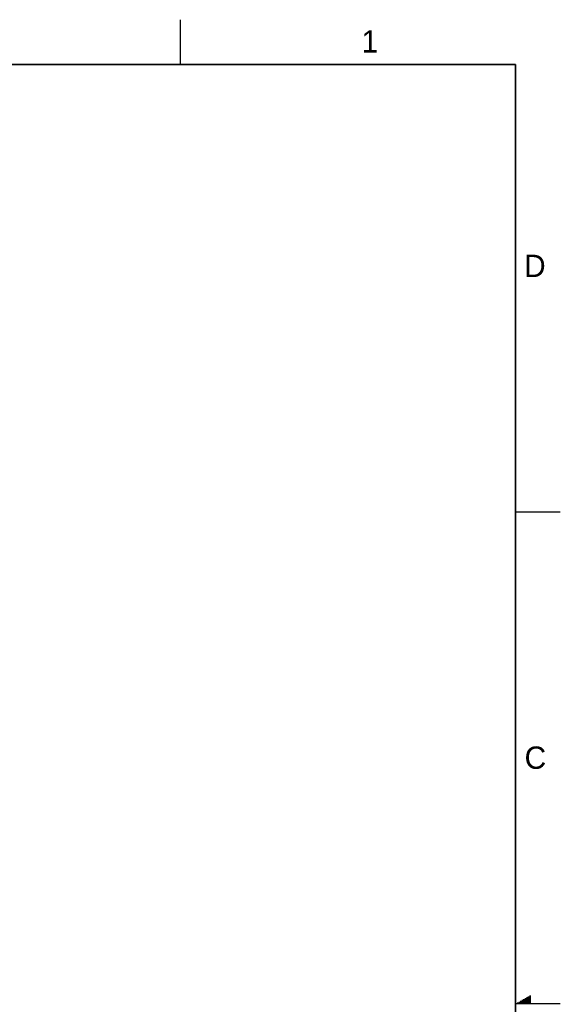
# Model space of a CAD drawing. Header units: inches. Extents: x 0 to 34, y 0 to 22.
# Tile 84 of 84: x 28 to 34, y 11 to 22. Entities that reach past the tile are written whole.
import ezdxf

# ---------------------------------------------------------------- set-up
doc = ezdxf.new("R2010")
doc.units = ezdxf.units.IN
doc.header["$LTSCALE"] = 1.87
doc.header["$MEASUREMENT"] = 0
doc.layers.get('0').update_dxf_attribs({"linetype": 'CONTINUOUS'})
doc.styles.add('TEXTSTYLE_2', font='txt')

msp = doc.modelspace()

# ---------------------------------------------------------------- linework, layer by layer
at = {"color": 2, "linetype": 'CONTINUOUS'}
for p, q in [((29.75, 22), (29.75, 21.5)), ((33.5, 16.5), (34, 16.5)), ((33.5173, 11.01), (33.6697, 11.01)), ((33.5347, 11.02), (33.6697, 11.02)), ((33.552, 11.03), (33.6697, 11.03)), ((33.5693, 11.04), (33.6697, 11.04)), ((33.5866, 11.05), (33.6697, 11.05)), ((33.6039, 11.06), (33.6697, 11.06)), ((33.6213, 11.07), (33.6697, 11.07)), ((33.6386, 11.08), (33.6697, 11.08)), ((33.6559, 11.09), (33.6697, 11.09)), ((34, 11), (33.5, 11))]:
    msp.add_line(p, q, dxfattribs=at)
at = {"color": 7, "linetype": 'CONTINUOUS', "const_width": 0.02}
for points in [[(33.5, 21.5), (0.5, 21.5)], [(33.5, 0.5), (33.5, 21.5)]]:
    msp.add_lwpolyline(points, dxfattribs=at)

# ---------------------------------------------------------------- texts
at = {"color": 2, "linetype": 'CONTINUOUS', "char_height": 0.25, "width": 0.25, "attachment_point": 1, "line_spacing_factor": 0.9, "style": 'TEXTSTYLE_2'}
for s, insert in [('1', (31.7781, 21.8826)), ('D', (33.5947, 19.3736)), ('C', (33.6004, 13.8767))]:
    msp.add_mtext(s, dxfattribs=dict(at, insert=insert))

doc.saveas('drawing.dxf')
